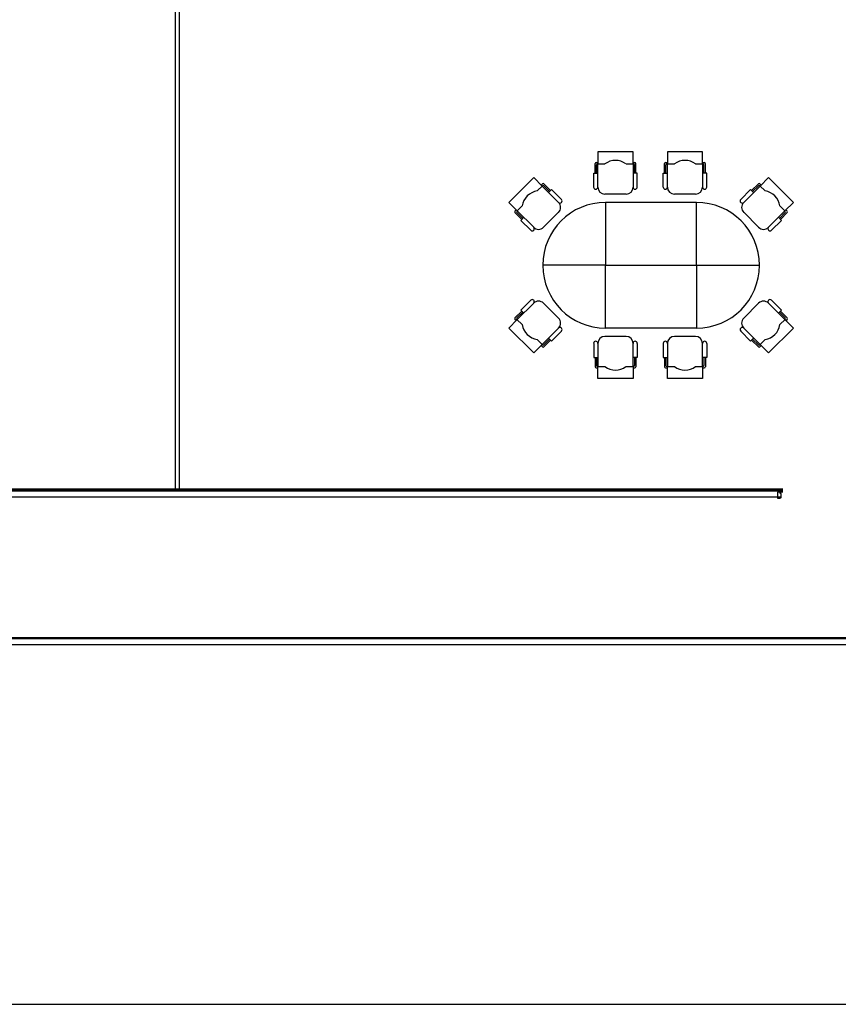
# Model space of a CAD drawing. Header units: millimetres. Extents: x 391350 to 515311, y -283575 to -199836.
# Tile 32 of 102: x 403015 to 412915, y -239526 to -227621. Entities that reach past the tile are written whole.
import ezdxf

# ---------------------------------------------------------------- set-up
doc = ezdxf.new("R2010")
doc.units = ezdxf.units.MM

msp = doc.modelspace()

# ---------------------------------------------------------------- linework, layer by layer
at = {"color": 0}
for p, q in [((404895, -215823), (404895, -233298)), ((404945, -215823), (404945, -233298)), ((410008, -229220), (410008, -229364)), ((410433, -229220), (410008, -229220)), ((410433, -229364), (410433, -229220)), ((411273, -229220), (410848, -229220)), ((410848, -229220), (410848, -229364)), ((411273, -229364), (411273, -229220)), ((409974, -229475), (409974, -229360)), ((409986, -229347), (410008, -229347)), ((409991, -229475), (409991, -229377)), ((410003, -229364), (410093, -229364)), ((410008, -229645), (410008, -229364)), ((410348, -229364), (410437, -229364)), ((410433, -229347), (410454, -229347)), ((410433, -229364), (410433, -229645)), ((410450, -229475), (410450, -229377)), ((410467, -229475), (410467, -229360)), ((410814, -229475), (410814, -229360)), ((410827, -229347), (410848, -229347)), ((410831, -229475), (410831, -229377)), ((410844, -229364), (410933, -229364)), ((410848, -229645), (410848, -229364)), ((411188, -229364), (411277, -229364)), ((411273, -229347), (411294, -229347)), ((411273, -229364), (411273, -229645)), ((411290, -229475), (411290, -229377)), ((411307, -229475), (411307, -229360)), ((408930, -229830), (409231, -229530)), ((409231, -229530), (409333, -229632)), ((409336, -229629), (409273, -229692)), ((409336, -229605), (409321, -229620)), ((409531, -229830), (409333, -229632)), ((409435, -229686), (409354, -229605)), ((409423, -229698), (409354, -229629)), ((411771, -229830), (411969, -229632)), ((411867, -229686), (411948, -229605)), ((411879, -229698), (411948, -229629)), ((411966, -229605), (411981, -229620)), ((411966, -229629), (412029, -229692)), ((412071, -229530), (411969, -229632)), ((412372, -229830), (412071, -229530)), ((410348, -229730), (410093, -229730)), ((411188, -229730), (410933, -229730)), ((409032, -229932), (408930, -229830)), ((409092, -229872), (409029, -229935)), ((412209, -229872), (412273, -229935)), ((412270, -229932), (412372, -229830)), ((409020, -229920), (409005, -229935)), ((409086, -230035), (409005, -229953)), ((409098, -230023), (409029, -229953)), ((409032, -229932), (409231, -230131)), ((409351, -230131), (409531, -229950)), ((411951, -230131), (411771, -229950)), ((412270, -229932), (412071, -230131)), ((412203, -230023), (412273, -229953)), ((412215, -230035), (412297, -229953)), ((412282, -229920), (412297, -229935)), ((410101, -230590), (409341, -230590)), ((411201, -230590), (411961, -230590)), ((409032, -231247), (409231, -231049)), ((409351, -231049), (409531, -231229)), ((411951, -231049), (411771, -231229)), ((412270, -231247), (412071, -231049)), ((409086, -231145), (409005, -231226)), ((409098, -231157), (409029, -231226)), ((412203, -231157), (412273, -231226)), ((412215, -231145), (412297, -231226)), ((409032, -231247), (408930, -231349)), ((409020, -231259), (409005, -231244)), ((409092, -231307), (409029, -231244)), ((412209, -231307), (412273, -231244)), ((412270, -231247), (412372, -231349)), ((412282, -231259), (412297, -231244)), ((408930, -231349), (409231, -231650)), ((409531, -231349), (409333, -231548)), ((411771, -231349), (411969, -231548)), ((412372, -231349), (412071, -231650)), ((409336, -231551), (409273, -231488)), ((409423, -231482), (409354, -231551)), ((409435, -231494), (409354, -231575)), ((410008, -231535), (410008, -231815)), ((410348, -231450), (410093, -231450)), ((410433, -231815), (410433, -231535)), ((410848, -231535), (410848, -231815)), ((411188, -231450), (410933, -231450)), ((411273, -231815), (411273, -231535)), ((411867, -231494), (411948, -231575)), ((411879, -231482), (411948, -231551)), ((411966, -231551), (412029, -231488)), ((409231, -231650), (409333, -231548)), ((409336, -231575), (409321, -231560)), ((411966, -231575), (411981, -231560)), ((412071, -231650), (411969, -231548)), ((409974, -231705), (409974, -231819)), ((409991, -231705), (409991, -231802)), ((410450, -231705), (410450, -231802)), ((410467, -231705), (410467, -231819)), ((410814, -231705), (410814, -231819)), ((410831, -231705), (410831, -231802)), ((411290, -231705), (411290, -231802)), ((411307, -231705), (411307, -231819)), ((409986, -231832), (410008, -231832)), ((410003, -231815), (410093, -231815)), ((410008, -231960), (410008, -231815)), ((410348, -231815), (410437, -231815)), ((410433, -231815), (410433, -231960)), ((410433, -231832), (410454, -231832)), ((410827, -231832), (410848, -231832)), ((410844, -231815), (410933, -231815)), ((410848, -231960), (410848, -231815)), ((411188, -231815), (411277, -231815)), ((411273, -231815), (411273, -231960)), ((411273, -231832), (411294, -231832)), ((410433, -231960), (410008, -231960)), ((411273, -231960), (410848, -231960)), ((412246, -233298), (395516, -233298)), ((412246, -233311), (395516, -233311)), ((412246, -233320), (395516, -233320)), ((412219, -233395), (395466, -233395)), ((412180, -233334), (412180, -233407)), ((412246, -233334), (412180, -233334)), ((412180, -233407), (412211, -233407)), ((412211, -233350), (412211, -233334)), ((412224, -233350), (412211, -233350)), ((412224, -233388), (412211, -233407)), ((412224, -233388), (412224, -233350)), ((415745, -235095), (395466, -235095)), ((415745, -235105), (395466, -235105)), ((415745, -235180), (395466, -235180))]:
    msp.add_line(p, q, dxfattribs=at)
for points in [[(391350, -204650), (449973, -204650), (449973, -239526), (391350, -239526)], [(410101, -230590), (411201, -230590), (411201, -229830), (410101, -229830)], [(410101, -230590), (411201, -230590), (411201, -231350), (410101, -231350)]]:
    msp.add_lwpolyline(points, close=True, dxfattribs=at)
for points in [[(409957, -229645), (409957, -229475), (410008, -229475)], [(410484, -229645), (410484, -229475), (410433, -229475)], [(410797, -229645), (410797, -229475), (410848, -229475)], [(411324, -229645), (411324, -229475), (411273, -229475)], [(409567, -229794), (409447, -229674), (409411, -229710)], [(411735, -229794), (411855, -229674), (411891, -229710)], [(409195, -230167), (409074, -230047), (409110, -230010)], [(412107, -230167), (412227, -230047), (412191, -230010)], [(409195, -231013), (409074, -231133), (409110, -231169)], [(412107, -231013), (412227, -231133), (412191, -231169)], [(409567, -231385), (409447, -231506), (409411, -231470)], [(411735, -231385), (411855, -231506), (411891, -231470)], [(409957, -231535), (409957, -231705), (410008, -231705)], [(410484, -231535), (410484, -231705), (410433, -231705)], [(410797, -231535), (410797, -231705), (410848, -231705)], [(411324, -231535), (411324, -231705), (411273, -231705)], [(404945, -233298), (412246, -233298)]]:
    msp.add_lwpolyline(points, dxfattribs=at)
for centre, radius, start, end in [((409986, -229360), 12.8, 90, 180), ((410003, -229377), 12.8, 90, 180), ((410220, -229534), 212, 53.1301, 126.8699), ((410437, -229377), 12.8, 0, 90), ((410454, -229360), 12.8, 0, 90), ((410827, -229360), 12.8, 90, 180), ((410844, -229377), 12.8, 90, 180), ((411061, -229534), 212, 53.1301, 126.8699), ((411277, -229377), 12.8, 0, 90), ((411294, -229360), 12.8, 0, 90), ((409345, -229614), 12.8, 45, 135), ((409345, -229638), 12.8, 45, 135), ((411957, -229614), 12.8, 45, 135), ((411957, -229638), 12.8, 45, 135), ((409303, -229902), 212, 98.1301, 171.8699), ((409982, -229645), 25.5, 180, 0), ((410093, -229645), 85, 180, 270), ((410348, -229645), 85, 270, 0), ((410458, -229645), 25.5, 180, 0), ((410823, -229645), 25.5, 180, 0), ((410933, -229645), 85, 180, 270), ((411188, -229645), 85, 270, 0), ((411299, -229645), 25.5, 180, 0), ((411999, -229902), 212, 8.1301, 81.8699), ((410101, -230590), 760, 90, 270), ((409549, -229812), 25.5, 225, 45), ((409471, -229890), 85, 315, 45), ((411201, -230590), 760, 270, 90), ((411753, -229812), 25.5, 135, 315), ((411831, -229890), 85, 135, 225), ((409014, -229944), 12.8, 135, 225), ((409038, -229944), 12.8, 135, 225), ((412264, -229944), 12.8, 315, 45), ((412288, -229944), 12.8, 315, 45), ((409213, -230149), 25.5, 225, 45), ((409291, -230071), 85, 225, 315), ((412011, -230071), 85, 225, 315), ((412089, -230149), 25.5, 135, 315), ((409213, -231031), 25.5, 315, 135), ((409291, -231109), 85, 45, 135), ((412011, -231109), 85, 45, 135), ((412089, -231031), 25.5, 45, 225), ((409014, -231235), 12.8, 135, 225), ((409038, -231235), 12.8, 135, 225), ((409303, -231277), 212, 188.1301, 261.8699), ((409471, -231289), 85, 315, 45), ((411831, -231289), 85, 135, 225), ((411999, -231277), 212, 278.1301, 351.8699), ((412264, -231235), 12.8, 315, 45), ((412288, -231235), 12.8, 315, 45), ((409549, -231367), 25.5, 315, 135), ((411753, -231367), 25.5, 45, 225), ((409982, -231535), 25.5, 0, 180), ((410093, -231535), 85, 90, 180), ((410348, -231535), 85, 0, 90), ((410458, -231535), 25.5, 0, 180), ((410823, -231535), 25.5, 0, 180), ((410933, -231535), 85, 90, 180), ((411188, -231535), 85, 0, 90), ((411299, -231535), 25.5, 0, 180), ((409345, -231542), 12.8, 225, 315), ((409345, -231566), 12.8, 225, 315), ((411957, -231542), 12.8, 225, 315), ((411957, -231566), 12.8, 225, 315), ((409986, -231819), 12.8, 180, 270), ((410003, -231802), 12.8, 180, 270), ((410220, -231645), 212, 233.1301, 306.8699), ((410437, -231802), 12.8, 270, 0), ((410454, -231819), 12.8, 270, 0), ((410827, -231819), 12.8, 180, 270), ((410844, -231802), 12.8, 180, 270), ((411061, -231645), 212, 233.1301, 306.8699), ((411277, -231802), 12.8, 270, 0), ((411294, -231819), 12.8, 270, 0)]:
    msp.add_arc(centre, radius, start, end, dxfattribs=at)

doc.saveas('drawing.dxf')
